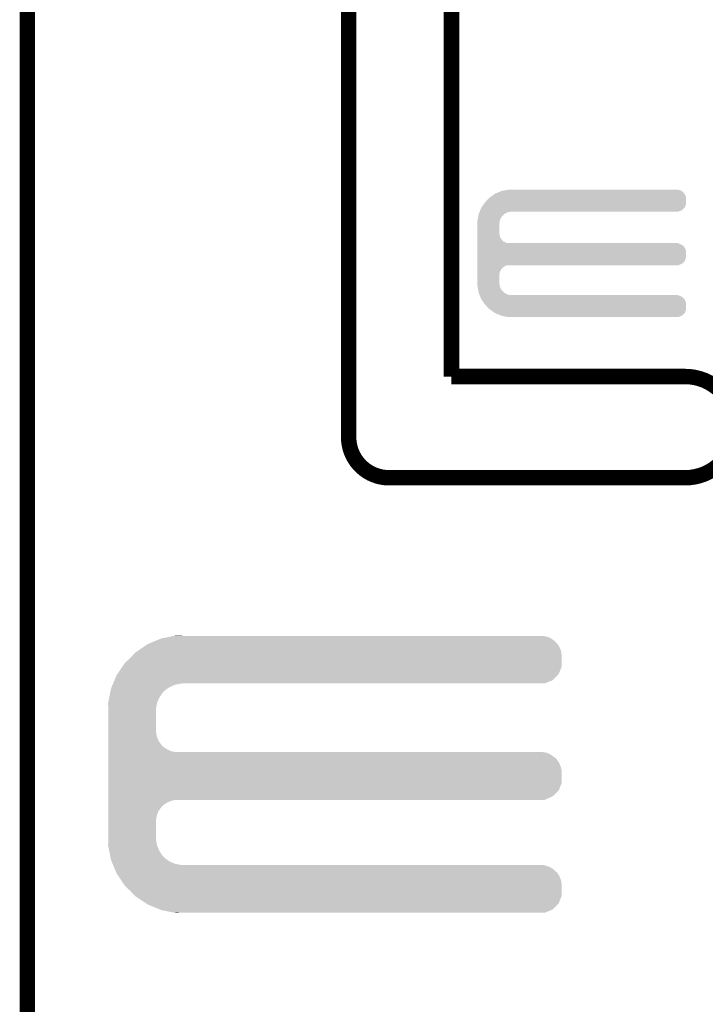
# Model space of a CAD drawing. Extents: x -1.3 to 24.2, y -6.4 to 36.7.
# Tile 21 of 38: x -1.3 to 5.4, y 16.7 to 26.4. Entities that reach past the tile are written whole.
import ezdxf

# ---------------------------------------------------------------- set-up
doc = ezdxf.new("R2010")
doc.units = 0
doc.layers.add('PRESSURE_27_CLICK_V100_GKO', color=5, linetype='CONTINUOUS')
doc.layers.add('PRESSURE_27_CLICK_V100_GTO', color=14, linetype='CONTINUOUS')

msp = doc.modelspace()

# ---------------------------------------------------------------- linework, layer by layer
at = {"layer": 'PRESSURE_27_CLICK_V100_GKO', "const_width": 0.1524}
for points in [[(1.905, 22.26056), (1.905, 36.576)], [(2.921, 22.86), (2.921, 35.433)], [(-1.27, -6.35), (-1.27, 34.29)], [(2.921, 22.86), (5.22986, 22.86)], [(2.30378, 21.85924), (5.22986, 21.85924)]]:
    msp.add_lwpolyline(points, dxfattribs=at)
for points in [[(5.22986, 21.85924, 1), (5.22986, 22.86)], [(1.905, 22.26056, 0.4142165), (2.30378, 21.85924)]]:
    msp.add_lwpolyline(points, format="xyb", dxfattribs=at)
at = {"layer": 'PRESSURE_27_CLICK_V100_GTO'}
for points in [[(3.2766, 24.60752), (3.289298, 24.620218), (5.240018, 24.60752), (5.24002, 24.620218)], [(3.289298, 24.620218), (3.29946, 24.63038), (5.24002, 24.620218), (5.23857, 24.63038)], [(3.29946, 24.63038), (3.31063, 24.637996), (5.23857, 24.63038), (5.23748, 24.637996)], [(3.31063, 24.637996), (3.336712, 24.65578), (5.23748, 24.637996), (5.22986, 24.65578)], [(3.336712, 24.65578), (3.35534, 24.66848), (5.22986, 24.65578), (5.221394, 24.66848)], [(3.35534, 24.66848), (3.36169, 24.67102), (5.221394, 24.66848), (5.2197, 24.67102)], [(3.36169, 24.67102), (3.380734, 24.678638), (5.2197, 24.67102), (5.212082, 24.678638)], [(3.380734, 24.678638), (3.39978, 24.686256), (5.212082, 24.678638), (5.207, 24.686256)], [(3.39978, 24.686256), (3.418842, 24.69388), (5.207, 24.686256), (5.193666, 24.69388)], [(3.418842, 24.69388), (3.43205, 24.69642), (5.193666, 24.69388), (5.189222, 24.69642)], [(3.43205, 24.69642), (3.471662, 24.704038), (5.189222, 24.69642), (5.171442, 24.704038)], [(3.471662, 24.704038), (3.484882, 24.70658), (5.171442, 24.704038), (5.15366, 24.70658)], [(3.20548, 24.50338), (3.215642, 24.528782), (5.199376, 24.50338), (5.224778, 24.528782)], [(3.215642, 24.528782), (3.217452, 24.531318), (5.224778, 24.528782), (5.227316, 24.531318)], [(3.217452, 24.531318), (3.242852, 24.566878), (5.227316, 24.531318), (5.240018, 24.566878)], [(3.242852, 24.566878), (3.253742, 24.582122), (5.240018, 24.566878), (5.240018, 24.582122)], [(3.253742, 24.582122), (3.2766, 24.60752), (5.240018, 24.582122), (5.240018, 24.60752)], [(3.178026, 24.401776), (3.182424, 24.424638), (3.39852, 24.401776), (3.40868, 24.424638)], [(3.182424, 24.424638), (3.186332, 24.444956), (3.40868, 24.424638), (3.421378, 24.444956)], [(3.186332, 24.444956), (3.187798, 24.452578), (3.421378, 24.444956), (3.431538, 24.452578)], [(3.187798, 24.452578), (3.189752, 24.462738), (3.431538, 24.452578), (3.439158, 24.462738)], [(3.189752, 24.462738), (3.190242, 24.465282), (3.439158, 24.462738), (3.443228, 24.465282)], [(3.190242, 24.465282), (3.194304, 24.475438), (3.443228, 24.465282), (3.45948, 24.475438)], [(3.194304, 24.475438), (3.198368, 24.485598), (3.45948, 24.475438), (3.482338, 24.485598)], [(3.198368, 24.485598), (3.199384, 24.48814), (3.482338, 24.485598), (3.5052, 24.48814)], [(3.199384, 24.48814), (3.2004, 24.49068), (3.5052, 24.48814), (3.517898, 24.49068)], [(3.2004, 24.49068), (3.20548, 24.50338), (5.163816, 24.49068), (5.199376, 24.50338)], [(3.17754, 24.399242), (3.178026, 24.401776), (3.398238, 24.399242), (3.39852, 24.401776)], [(3.17754, 24.378922), (3.17754, 24.399242), (3.39598, 24.378922), (3.398238, 24.399242)], [(3.17754, 24.366218), (3.17754, 24.378922), (3.39344, 24.366218), (3.39598, 24.378922)], [(3.17754, 24.274778), (3.17754, 24.366218), (3.39344, 24.274778), (3.39344, 24.366218)], [(3.17754, 24.264618), (3.17754, 24.274778), (3.39598, 24.264618), (3.39344, 24.274778)], [(3.17754, 24.246838), (3.17754, 24.264618), (3.398522, 24.246838), (3.39598, 24.264618)], [(3.17754, 24.229058), (3.17754, 24.246838), (3.406142, 24.229058), (3.398522, 24.246838)], [(3.17754, 24.213818), (3.17754, 24.229058), (3.416302, 24.213818), (3.406142, 24.229058)], [(3.17754, 24.2062), (3.17754, 24.213818), (3.42392, 24.2062), (3.416302, 24.213818)], [(3.17754, 24.198578), (3.17754, 24.2062), (3.429004, 24.198578), (3.42392, 24.2062)], [(3.17754, 24.18842), (3.17754, 24.198578), (3.44678, 24.18842), (3.429004, 24.198578)], [(3.17754, 24.1808), (3.17754, 24.18842), (3.464564, 24.1808), (3.44678, 24.18842)], [(3.17754, 24.17826), (3.17754, 24.1808), (3.482342, 24.17826), (3.464564, 24.1808)], [(3.17754, 24.17318), (3.17754, 24.17826), (5.171442, 24.17318), (5.153664, 24.17826)], [(3.17754, 24.16556), (3.17754, 24.17318), (5.189222, 24.16556), (5.171442, 24.17318)], [(3.17754, 24.155398), (3.17754, 24.16556), (5.207, 24.155398), (5.189222, 24.16556)], [(3.17754, 24.1427), (3.17754, 24.155398), (5.2197, 24.1427), (5.207, 24.155398)], [(3.17754, 24.12746), (3.17754, 24.1427), (5.22986, 24.12746), (5.2197, 24.1427)], [(3.17754, 24.109676), (3.17754, 24.12746), (5.23748, 24.109676), (5.22986, 24.12746)], [(3.17754, 24.089358), (3.17754, 24.109676), (5.24002, 24.089358), (5.23748, 24.109676)], [(3.17754, 24.038558), (3.17754, 24.089358), (5.240018, 24.038558), (5.24002, 24.089358)], [(3.17754, 24.002998), (3.17754, 24.038558), (5.227316, 24.002998), (5.240018, 24.038558)], [(3.17754, 23.975058), (3.17754, 24.002998), (5.199376, 23.975058), (5.227316, 24.002998)], [(3.17754, 23.95982), (3.17754, 23.975058), (5.163816, 23.95982), (5.199376, 23.975058)], [(3.17754, 23.957278), (3.17754, 23.95982), (3.464558, 23.957278), (3.48234, 23.95982)], [(3.17754, 23.949658), (3.17754, 23.957278), (3.446778, 23.949658), (3.464558, 23.957278)], [(3.17754, 23.936958), (3.17754, 23.949658), (3.428998, 23.936958), (3.446778, 23.949658)], [(3.17754, 23.92426), (3.17754, 23.936958), (3.4163, 23.92426), (3.428998, 23.936958)], [(3.17754, 23.90902), (3.17754, 23.92426), (3.40614, 23.90902), (3.4163, 23.92426)], [(3.17754, 23.891236), (3.17754, 23.90902), (3.39852, 23.891236), (3.40614, 23.90902)], [(3.17754, 23.87346), (3.17754, 23.891236), (3.39598, 23.87346), (3.39852, 23.891236)], [(3.17754, 23.863298), (3.17754, 23.87346), (3.39344, 23.863298), (3.39598, 23.87346)], [(3.17754, 23.787098), (3.17754, 23.863298), (3.39344, 23.787098), (3.39344, 23.863298)], [(3.17754, 23.7744), (3.17754, 23.787098), (3.39598, 23.7744), (3.39344, 23.787098)], [(3.17754, 23.754078), (3.17754, 23.7744), (3.39824, 23.754078), (3.39598, 23.7744)], [(3.17803, 23.751538), (3.17754, 23.754078), (3.398522, 23.751538), (3.39824, 23.754078)], [(3.182426, 23.72868), (3.17803, 23.751538), (3.408682, 23.72868), (3.398522, 23.751538)], [(3.186334, 23.708358), (3.182426, 23.72868), (3.421382, 23.708358), (3.408682, 23.72868)], [(3.1878, 23.700738), (3.186334, 23.708358), (3.431542, 23.700738), (3.421382, 23.708358)], [(3.189754, 23.690578), (3.1878, 23.700738), (3.439164, 23.690578), (3.431542, 23.700738)], [(3.19024, 23.688042), (3.189754, 23.690578), (3.443222, 23.688042), (3.439164, 23.690578)], [(3.194306, 23.67788), (3.19024, 23.688042), (3.459482, 23.67788), (3.443222, 23.688042)], [(3.19837, 23.66772), (3.194306, 23.67788), (3.482344, 23.66772), (3.459482, 23.67788)], [(3.199386, 23.66518), (3.19837, 23.66772), (3.505202, 23.66518), (3.482344, 23.66772)], [(3.201418, 23.6601), (3.199386, 23.66518), (5.171442, 23.6601), (5.153664, 23.66518)], [(3.204466, 23.65248), (3.201418, 23.6601), (5.189222, 23.65248), (5.171442, 23.6601)], [(3.20853, 23.642316), (3.204466, 23.65248), (5.207, 23.642316), (5.189222, 23.65248)], [(3.211578, 23.634698), (3.20853, 23.642316), (5.212082, 23.634698), (5.207, 23.642316)], [(3.21361, 23.629616), (3.211578, 23.634698), (5.219702, 23.629616), (5.212082, 23.634698)], [(3.21564, 23.62454), (3.21361, 23.629616), (5.222604, 23.62454), (5.219702, 23.629616)], [(3.2243, 23.61184), (3.21564, 23.62454), (5.22986, 23.61184), (5.222604, 23.62454)], [(3.236426, 23.594056), (3.2243, 23.61184), (5.23748, 23.594056), (5.22986, 23.61184)], [(3.248546, 23.576278), (3.236426, 23.594056), (5.24002, 23.576278), (5.23748, 23.594056)], [(3.25374, 23.56866), (3.248546, 23.576278), (5.240018, 23.56866), (5.24002, 23.576278)], [(3.296922, 23.525478), (3.25374, 23.56866), (5.240018, 23.525478), (5.240018, 23.56866)], [(3.299458, 23.522942), (3.296922, 23.525478), (5.239172, 23.522942), (5.240018, 23.525478)], [(3.351616, 23.48738), (3.299458, 23.522942), (5.227316, 23.48738), (5.239172, 23.522942)], [(3.355338, 23.484842), (3.351616, 23.48738), (5.224524, 23.484842), (5.227316, 23.48738)], [(3.412494, 23.46198), (3.355338, 23.484842), (5.199378, 23.46198), (5.224524, 23.484842)], [(3.418838, 23.459442), (3.412494, 23.46198), (5.193454, 23.459442), (5.199378, 23.46198)], [(3.484878, 23.44674), (3.418838, 23.459442), (5.163816, 23.44674), (5.193454, 23.459442)], [(-0.069042, 20.22094), (0.004382, 20.251418), (3.96494, 20.22094), (3.934462, 20.251418)], [(0.004382, 20.251418), (0.053342, 20.27174), (3.934462, 20.251418), (3.905108, 20.27174)], [(0.053342, 20.27174), (0.066262, 20.274278), (3.905108, 20.27174), (3.901442, 20.274278)], [(0.066262, 20.274278), (0.143848, 20.289518), (3.901442, 20.274278), (3.863342, 20.289518)], [(0.143848, 20.289518), (0.18265, 20.29714), (3.863342, 20.289518), (3.822702, 20.29714)], [(0.18265, 20.29714), (0.195582, 20.29968), (0.26924, 20.29714), (0.195582, 20.29968)], [(-0.203198, 20.13204), (-0.17734, 20.149818), (4.006374, 20.13204), (4.00304, 20.149818)], [(-0.17734, 20.149818), (-0.12192, 20.18792), (4.00304, 20.149818), (3.9878, 20.18792)], [(-0.12192, 20.18792), (-0.08128, 20.21586), (3.9878, 20.18792), (3.968458, 20.21586)], [(-0.08128, 20.21586), (-0.069042, 20.22094), (3.968458, 20.21586), (3.96494, 20.22094)], [(-0.307338, 20.0279), (-0.254, 20.0787), (4.010658, 20.0279), (4.010658, 20.0787)], [(-0.254, 20.0787), (-0.224974, 20.109178), (4.010658, 20.0787), (4.01066, 20.109178)], [(-0.224974, 20.109178), (-0.203198, 20.13204), (4.01066, 20.109178), (4.006374, 20.13204)], [(-0.381702, 19.91868), (-0.329824, 19.994876), (3.980176, 19.91868), (4.010658, 19.994876)], [(-0.329824, 19.994876), (-0.307338, 20.0279), (4.010658, 19.994876), (4.010658, 20.0279)], [(-0.422358, 19.82724), (-0.409706, 19.85772), (3.843016, 19.82724), (3.919216, 19.85772)], [(-0.409706, 19.85772), (-0.388618, 19.908522), (3.919216, 19.85772), (3.970018, 19.908522)], [(-0.388618, 19.908522), (-0.381702, 19.91868), (3.970018, 19.908522), (3.980176, 19.91868)], [(-0.44949, 19.7485), (-0.445996, 19.76628), (0.078738, 19.7485), (0.099058, 19.76628)], [(-0.445996, 19.76628), (-0.444498, 19.773902), (0.099058, 19.76628), (0.110838, 19.773902)], [(-0.444498, 19.773902), (-0.436066, 19.794218), (0.110838, 19.773902), (0.14224, 19.794218)], [(-0.436066, 19.794218), (-0.427632, 19.814538), (0.14224, 19.794218), (0.190498, 19.814538)], [(-0.427632, 19.814538), (-0.423414, 19.8247), (0.190498, 19.814538), (0.24384, 19.8247)], [(-0.423414, 19.8247), (-0.422358, 19.82724), (0.24384, 19.8247), (0.26924, 19.82724)], [(-0.471444, 19.636738), (-0.461964, 19.685), (0.0127, 19.636738), (0.03302, 19.685)], [(-0.461964, 19.685), (-0.453482, 19.728178), (0.03302, 19.685), (0.06096, 19.728178)], [(-0.453482, 19.728178), (-0.44949, 19.7485), (0.06096, 19.728178), (0.078738, 19.7485)], [(-0.47244, 19.631662), (-0.471444, 19.636738), (0.011684, 19.631662), (0.0127, 19.636738)], [(-0.470862, 19.585938), (-0.47244, 19.631662), (0.00254, 19.585938), (0.011684, 19.631662)], [(-0.4699, 19.558), (-0.470862, 19.585938), (0.00254, 19.558), (0.00254, 19.585938)], [(-0.4699, 19.339558), (-0.4699, 19.558), (0.00254, 19.339558), (0.00254, 19.558)], [(-0.4699, 19.298918), (-0.4699, 19.339558), (0.010162, 19.298918), (0.00254, 19.339558)], [(-0.4699, 19.260818), (-0.4699, 19.298918), (0.025402, 19.260818), (0.010162, 19.298918)], [(-0.4699, 19.22526), (-0.4699, 19.260818), (0.0508, 19.22526), (0.025402, 19.260818)], [(-0.4699, 19.210018), (-0.4699, 19.22526), (0.063502, 19.210018), (0.0508, 19.22526)], [(-0.4699, 19.19732), (-0.4699, 19.210018), (0.078742, 19.19732), (0.063502, 19.210018)], [(-0.4699, 19.17446), (-0.4699, 19.19732), (0.114302, 19.17446), (0.078742, 19.19732)], [(-0.4699, 19.15668), (-0.4699, 19.17446), (0.152402, 19.15668), (0.114302, 19.17446)], [(-0.4699, 19.14906), (-0.4699, 19.15668), (0.190502, 19.14906), (0.152402, 19.15668)], [(-0.4699, 19.141438), (-0.4699, 19.14906), (3.863342, 19.141438), (3.822702, 19.14906)], [(-0.4699, 19.123658), (-0.4699, 19.141438), (3.901442, 19.123658), (3.863342, 19.141438)], [(-0.4699, 19.1008), (-0.4699, 19.123658), (3.93446, 19.1008), (3.901442, 19.123658)], [(-0.4699, 19.088102), (-0.4699, 19.1008), (3.949698, 19.088102), (3.93446, 19.1008)], [(-0.4699, 19.072858), (-0.4699, 19.088102), (3.96494, 19.072858), (3.949698, 19.088102)], [(-0.4699, 19.0373), (-0.4699, 19.072858), (3.9878, 19.0373), (3.96494, 19.072858)], [(-0.4699, 18.999198), (-0.4699, 19.0373), (4.00304, 18.999198), (3.9878, 19.0373)], [(-0.4699, 18.958558), (-0.4699, 18.999198), (4.01066, 18.958558), (4.00304, 18.999198)], [(-0.4699, 18.844256), (-0.4699, 18.958558), (4.010658, 18.844256), (4.01066, 18.958558)], [(-0.4699, 18.76806), (-0.4699, 18.844256), (3.980178, 18.76806), (4.010658, 18.844256)], [(-0.4699, 18.709638), (-0.4699, 18.76806), (3.919216, 18.709638), (3.980178, 18.76806)], [(-0.4699, 18.67662), (-0.4699, 18.709638), (3.843016, 18.67662), (3.919216, 18.709638)], [(-0.4699, 18.666458), (-0.4699, 18.67662), (0.152398, 18.666458), (0.190496, 18.67662)], [(-0.4699, 18.651218), (-0.4699, 18.666458), (0.1143, 18.651218), (0.152398, 18.666458)], [(-0.4699, 18.62836), (-0.4699, 18.651218), (0.07874, 18.62836), (0.1143, 18.651218)], [(-0.4699, 18.615658), (-0.4699, 18.62836), (0.063498, 18.615658), (0.07874, 18.62836)], [(-0.4699, 18.60042), (-0.4699, 18.615658), (0.0508, 18.60042), (0.063498, 18.615658)], [(-0.4699, 18.56486), (-0.4699, 18.60042), (0.0254, 18.56486), (0.0508, 18.60042)], [(-0.4699, 18.526758), (-0.4699, 18.56486), (0.01016, 18.526758), (0.0254, 18.56486)], [(-0.4699, 18.486118), (-0.4699, 18.526758), (0.00254, 18.486118), (0.01016, 18.526758)], [(-0.4699, 18.3007), (-0.4699, 18.486118), (0.00254, 18.3007), (0.00254, 18.486118)], [(-0.470776, 18.275298), (-0.4699, 18.3007), (0.00254, 18.275298), (0.00254, 18.3007)], [(-0.47244, 18.227042), (-0.470776, 18.275298), (0.011734, 18.227042), (0.00254, 18.275298)], [(-0.47144, 18.221958), (-0.47244, 18.227042), (0.012702, 18.221958), (0.011734, 18.227042)], [(-0.461962, 18.1737), (-0.47144, 18.221958), (0.033022, 18.1737), (0.012702, 18.221958)], [(-0.453478, 18.130518), (-0.461962, 18.1737), (0.06096, 18.130518), (0.033022, 18.1737)], [(-0.449488, 18.110198), (-0.453478, 18.130518), (0.07874, 18.110198), (0.06096, 18.130518)], [(-0.445996, 18.09242), (-0.449488, 18.110198), (0.099062, 18.09242), (0.07874, 18.110198)], [(-0.4445, 18.084802), (-0.445996, 18.09242), (0.110836, 18.084802), (0.099062, 18.09242)], [(-0.436064, 18.06448), (-0.4445, 18.084802), (0.14224, 18.06448), (0.110836, 18.084802)], [(-0.427628, 18.04416), (-0.436064, 18.06448), (0.190502, 18.04416), (0.14224, 18.06448)], [(-0.423412, 18.034), (-0.427628, 18.04416), (0.243842, 18.034), (0.190502, 18.04416)], [(-0.419194, 18.023838), (-0.423412, 18.034), (3.863342, 18.023838), (3.822702, 18.034)], [(-0.412868, 18.008598), (-0.419194, 18.023838), (3.901442, 18.008598), (3.863342, 18.023838)], [(-0.403378, 17.985738), (-0.412868, 18.008598), (3.934462, 17.985738), (3.901442, 18.008598)], [(-0.397054, 17.9705), (-0.403378, 17.985738), (3.9497, 17.9705), (3.934462, 17.985738)], [(-0.39178, 17.957796), (-0.397054, 17.9705), (3.96494, 17.957796), (3.9497, 17.9705)], [(-0.38862, 17.95018), (-0.39178, 17.957796), (3.969838, 17.95018), (3.96494, 17.957796)], [(-0.369992, 17.92224), (-0.38862, 17.95018), (3.9878, 17.92224), (3.969838, 17.95018)], [(-0.344592, 17.884138), (-0.369992, 17.92224), (4.00304, 17.884138), (3.9878, 17.92224)], [(-0.317498, 17.843498), (-0.344592, 17.884138), (4.01066, 17.843498), (4.00304, 17.884138)], [(-0.30734, 17.82826), (-0.317498, 17.843498), (4.010658, 17.82826), (4.01066, 17.843498)], [(-0.254, 17.77746), (-0.30734, 17.82826), (4.010658, 17.77746), (4.010658, 17.82826)], [(-0.208034, 17.729196), (-0.254, 17.77746), (4.010658, 17.729196), (4.010658, 17.77746)], [(-0.203202, 17.724122), (-0.208034, 17.729196), (4.008628, 17.724122), (4.010658, 17.729196)], [(-0.096518, 17.653), (-0.203202, 17.724122), (3.980176, 17.653), (4.008628, 17.724122)], [(-0.081282, 17.642842), (-0.096518, 17.653), (3.970018, 17.642842), (3.980176, 17.653)], [(0.041106, 17.59204), (-0.081282, 17.642842), (3.919216, 17.59204), (3.970018, 17.642842)], [(0.053338, 17.586962), (0.041106, 17.59204), (3.90652, 17.586962), (3.919216, 17.59204)], [(0.18265, 17.56156), (0.053338, 17.586962), (3.843016, 17.56156), (3.90652, 17.586962)], [(0.195578, 17.55902), (0.18265, 17.56156), (0.195578, 17.55902), (0.26924, 17.56156)]]:
    msp.add_solid(points, dxfattribs=at)

doc.saveas('drawing.dxf')
